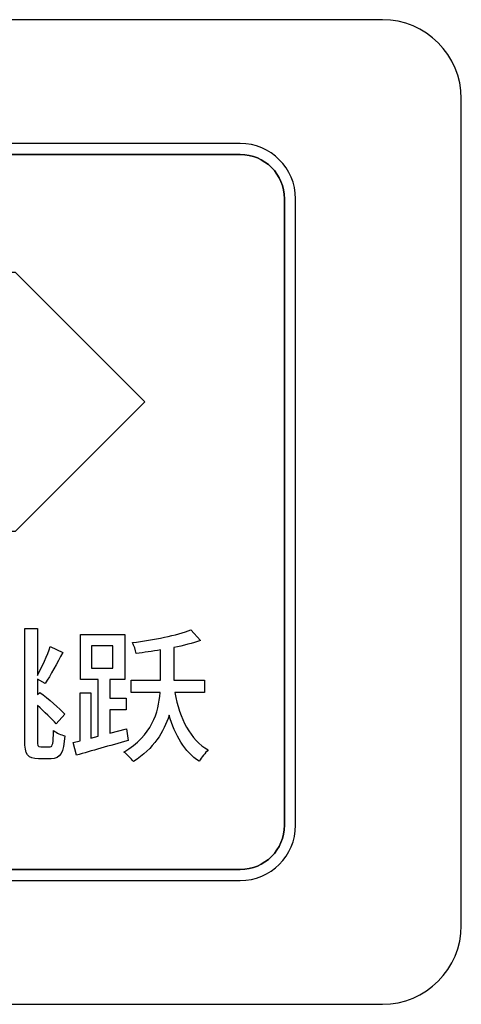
# Model space of a CAD drawing. Header units: millimetres. Extents: x 7146 to 9108, y -1574 to -663.
# Tile 189 of 256: x 7405.5 to 7413.89, y -1185.47 to -1166.77. Entities that reach past the tile are written whole.
import ezdxf

# ---------------------------------------------------------------- set-up
doc = ezdxf.new("R2010")
doc.units = ezdxf.units.MM
doc.header["$LTSCALE"] = 3

msp = doc.modelspace()

# ---------------------------------------------------------------- linework, layer by layer
at = {"linetype": 'Continuous', "lineweight": 30}
for points, knots in [([(7395.087, -1166.77), (7395.087, -1166.77), (7412.387, -1166.77), (7412.387, -1166.77), (7412.387, -1166.77), (7413.212, -1166.77), (7413.887, -1167.445), (7413.887, -1168.27), (7413.887, -1168.27), (7413.887, -1168.27), (7413.887, -1183.97), (7413.887, -1183.97), (7413.887, -1183.97), (7413.887, -1184.795), (7413.212, -1185.47), (7412.387, -1185.47), (7412.387, -1185.47), (7412.387, -1185.47), (7395.087, -1185.47), (7395.087, -1185.47), (7395.087, -1185.47), (7394.262, -1185.47), (7393.587, -1184.795), (7393.587, -1183.97), (7393.587, -1183.97), (7393.587, -1183.97), (7393.587, -1168.27), (7393.587, -1168.27), (7393.587, -1168.27), (7393.587, -1167.445), (7394.262, -1166.77), (7395.087, -1166.77)], [0, 0, 0, 0, 0.111111, 0.111111, 0.111111, 0.111111, 0.222222, 0.222222, 0.222222, 0.222222, 0.333333, 0.333333, 0.333333, 0.333333, 0.444444, 0.444444, 0.444444, 0.444444, 0.555556, 0.555556, 0.555556, 0.555556, 0.666667, 0.666667, 0.666667, 0.666667, 0.777778, 0.777778, 0.777778, 0.777778, 1, 1, 1, 1]), ([(7395.087, -1166.77), (7395.087, -1166.77), (7412.387, -1166.77), (7412.387, -1166.77), (7412.387, -1166.77), (7413.212, -1166.77), (7413.887, -1167.445), (7413.887, -1168.27), (7413.887, -1168.27), (7413.887, -1168.27), (7413.887, -1183.97), (7413.887, -1183.97), (7413.887, -1183.97), (7413.887, -1184.795), (7413.212, -1185.47), (7412.387, -1185.47), (7412.387, -1185.47), (7412.387, -1185.47), (7395.087, -1185.47), (7395.087, -1185.47), (7395.087, -1185.47), (7394.262, -1185.47), (7393.587, -1184.795), (7393.587, -1183.97), (7393.587, -1183.97), (7393.587, -1183.97), (7393.587, -1168.27), (7393.587, -1168.27), (7393.587, -1168.27), (7393.587, -1167.445), (7394.262, -1166.77), (7395.087, -1166.77)], [0, 0, 0, 0, 0.111111, 0.111111, 0.111111, 0.111111, 0.222222, 0.222222, 0.222222, 0.222222, 0.333333, 0.333333, 0.333333, 0.333333, 0.444444, 0.444444, 0.444444, 0.444444, 0.555556, 0.555556, 0.555556, 0.555556, 0.666667, 0.666667, 0.666667, 0.666667, 0.777778, 0.777778, 0.777778, 0.777778, 1, 1, 1, 1]), ([(7397.787, -1169.12), (7397.787, -1169.12), (7409.687, -1169.12), (7409.687, -1169.12), (7409.687, -1169.12), (7410.264, -1169.12), (7410.737, -1169.592), (7410.737, -1170.17), (7410.737, -1170.17), (7410.737, -1170.17), (7410.737, -1182.07), (7410.737, -1182.07), (7410.737, -1182.07), (7410.737, -1182.647), (7410.264, -1183.12), (7409.687, -1183.12), (7409.687, -1183.12), (7409.687, -1183.12), (7397.787, -1183.12), (7397.787, -1183.12), (7397.787, -1183.12), (7397.209, -1183.12), (7396.737, -1182.647), (7396.737, -1182.07), (7396.737, -1182.07), (7396.737, -1182.07), (7396.737, -1170.17), (7396.737, -1170.17), (7396.737, -1170.17), (7396.737, -1169.592), (7397.209, -1169.12), (7397.787, -1169.12)], [0, 0, 0, 0, 0.111111, 0.111111, 0.111111, 0.111111, 0.222222, 0.222222, 0.222222, 0.222222, 0.333333, 0.333333, 0.333333, 0.333333, 0.444444, 0.444444, 0.444444, 0.444444, 0.555556, 0.555556, 0.555556, 0.555556, 0.666667, 0.666667, 0.666667, 0.666667, 0.777778, 0.777778, 0.777778, 0.777778, 1, 1, 1, 1]), ([(7397.787, -1169.12), (7397.787, -1169.12), (7409.687, -1169.12), (7409.687, -1169.12), (7409.687, -1169.12), (7410.264, -1169.12), (7410.737, -1169.592), (7410.737, -1170.17), (7410.737, -1170.17), (7410.737, -1170.17), (7410.737, -1182.07), (7410.737, -1182.07), (7410.737, -1182.07), (7410.737, -1182.647), (7410.264, -1183.12), (7409.687, -1183.12), (7409.687, -1183.12), (7409.687, -1183.12), (7397.787, -1183.12), (7397.787, -1183.12), (7397.787, -1183.12), (7397.209, -1183.12), (7396.737, -1182.647), (7396.737, -1182.07), (7396.737, -1182.07), (7396.737, -1182.07), (7396.737, -1170.17), (7396.737, -1170.17), (7396.737, -1170.17), (7396.737, -1169.592), (7397.209, -1169.12), (7397.787, -1169.12)], [0, 0, 0, 0, 0.111111, 0.111111, 0.111111, 0.111111, 0.222222, 0.222222, 0.222222, 0.222222, 0.333333, 0.333333, 0.333333, 0.333333, 0.444444, 0.444444, 0.444444, 0.444444, 0.555556, 0.555556, 0.555556, 0.555556, 0.666667, 0.666667, 0.666667, 0.666667, 0.777778, 0.777778, 0.777778, 0.777778, 1, 1, 1, 1]), ([(7397.787, -1169.12), (7397.787, -1169.12), (7409.687, -1169.12), (7409.687, -1169.12), (7409.687, -1169.12), (7410.265, -1169.12), (7410.737, -1169.592), (7410.737, -1170.17), (7410.737, -1170.17), (7410.737, -1170.17), (7410.737, -1182.07), (7410.737, -1182.07), (7410.737, -1182.07), (7410.737, -1182.647), (7410.265, -1183.12), (7409.687, -1183.12), (7409.687, -1183.12), (7409.687, -1183.12), (7397.787, -1183.12), (7397.787, -1183.12), (7397.787, -1183.12), (7397.209, -1183.12), (7396.737, -1182.647), (7396.737, -1182.07), (7396.737, -1182.07), (7396.737, -1182.07), (7396.737, -1170.17), (7396.737, -1170.17), (7396.737, -1170.17), (7396.737, -1169.592), (7397.209, -1169.12), (7397.787, -1169.12)], [0, 0, 0, 0, 0.111111, 0.111111, 0.111111, 0.111111, 0.222222, 0.222222, 0.222222, 0.222222, 0.333333, 0.333333, 0.333333, 0.333333, 0.444444, 0.444444, 0.444444, 0.444444, 0.555556, 0.555556, 0.555556, 0.555556, 0.666667, 0.666667, 0.666667, 0.666667, 0.777778, 0.777778, 0.777778, 0.777778, 1, 1, 1, 1]), ([(7397.787, -1169.12), (7397.787, -1169.12), (7409.687, -1169.12), (7409.687, -1169.12), (7409.687, -1169.12), (7410.264, -1169.12), (7410.737, -1169.592), (7410.737, -1170.17), (7410.737, -1170.17), (7410.737, -1170.17), (7410.737, -1182.07), (7410.737, -1182.07), (7410.737, -1182.07), (7410.737, -1182.647), (7410.264, -1183.12), (7409.687, -1183.12), (7409.687, -1183.12), (7409.687, -1183.12), (7397.787, -1183.12), (7397.787, -1183.12), (7397.787, -1183.12), (7397.209, -1183.12), (7396.737, -1182.647), (7396.737, -1182.07), (7396.737, -1182.07), (7396.737, -1182.07), (7396.737, -1170.17), (7396.737, -1170.17), (7396.737, -1170.17), (7396.737, -1169.592), (7397.209, -1169.12), (7397.787, -1169.12)], [0, 0, 0, 0, 0.111111, 0.111111, 0.111111, 0.111111, 0.222222, 0.222222, 0.222222, 0.222222, 0.333333, 0.333333, 0.333333, 0.333333, 0.444444, 0.444444, 0.444444, 0.444444, 0.555556, 0.555556, 0.555556, 0.555556, 0.666667, 0.666667, 0.666667, 0.666667, 0.777778, 0.777778, 0.777778, 0.777778, 1, 1, 1, 1]), ([(7401.618, -1169.33), (7401.618, -1169.33), (7401.63, -1169.33), (7401.63, -1169.33), (7401.63, -1169.33), (7401.63, -1169.33), (7409.687, -1169.33), (7409.687, -1169.33), (7409.687, -1169.33), (7410.149, -1169.33), (7410.527, -1169.708), (7410.527, -1170.17), (7410.527, -1170.17), (7410.527, -1170.17), (7410.527, -1182.07), (7410.527, -1182.07), (7410.527, -1182.07), (7410.527, -1182.532), (7410.149, -1182.91), (7409.687, -1182.91), (7409.687, -1182.91), (7409.687, -1182.91), (7397.787, -1182.91), (7397.787, -1182.91), (7397.787, -1182.91), (7397.325, -1182.91), (7396.947, -1182.532), (7396.947, -1182.07), (7396.947, -1182.07), (7396.947, -1182.07), (7396.947, -1174.09), (7396.947, -1174.09), (7396.947, -1174.09), (7396.947, -1174.09), (7396.947, -1174), (7396.947, -1174), (7396.947, -1174), (7396.947, -1174), (7401.618, -1169.33), (7401.618, -1169.33)], [0, 0, 0, 0, 0.090909, 0.090909, 0.090909, 0.090909, 0.181818, 0.181818, 0.181818, 0.181818, 0.272727, 0.272727, 0.272727, 0.272727, 0.363636, 0.363636, 0.363636, 0.363636, 0.454545, 0.454545, 0.454545, 0.454545, 0.545455, 0.545455, 0.545455, 0.545455, 0.636364, 0.636364, 0.636364, 0.636364, 0.727273, 0.727273, 0.727273, 0.727273, 0.818182, 0.818182, 0.818182, 0.818182, 1, 1, 1, 1]), ([(7410.527, -1182.07), (7410.527, -1182.07), (7410.527, -1170.17), (7410.527, -1170.17), (7410.527, -1170.17), (7410.527, -1169.708), (7410.149, -1169.33), (7409.687, -1169.33), (7409.687, -1169.33), (7409.687, -1169.33), (7401.63, -1169.33), (7401.63, -1169.33), (7401.63, -1169.33), (7401.63, -1169.33), (7401.618, -1169.33), (7401.618, -1169.33), (7401.618, -1169.33), (7401.618, -1169.33), (7396.947, -1174), (7396.947, -1174), (7396.947, -1174), (7396.947, -1174), (7396.947, -1174.09), (7396.947, -1174.09), (7396.947, -1174.09), (7396.947, -1174.09), (7396.947, -1182.07), (7396.947, -1182.07), (7396.947, -1182.07), (7396.947, -1182.532), (7397.325, -1182.91), (7397.787, -1182.91), (7397.787, -1182.91), (7397.787, -1182.91), (7409.687, -1182.91), (7409.687, -1182.91), (7409.687, -1182.91), (7410.149, -1182.91), (7410.527, -1182.532), (7410.527, -1182.07)], [0, 0, 0, 0, 0.090909, 0.090909, 0.090909, 0.090909, 0.181818, 0.181818, 0.181818, 0.181818, 0.272727, 0.272727, 0.272727, 0.272727, 0.363636, 0.363636, 0.363636, 0.363636, 0.454545, 0.454545, 0.454545, 0.454545, 0.545455, 0.545455, 0.545455, 0.545455, 0.636364, 0.636364, 0.636364, 0.636364, 0.727273, 0.727273, 0.727273, 0.727273, 0.818182, 0.818182, 0.818182, 0.818182, 1, 1, 1, 1]), ([(7401.618, -1169.33), (7401.618, -1169.33), (7401.63, -1169.33), (7401.63, -1169.33), (7401.63, -1169.33), (7401.63, -1169.33), (7409.687, -1169.33), (7409.687, -1169.33), (7409.687, -1169.33), (7410.149, -1169.33), (7410.527, -1169.708), (7410.527, -1170.17), (7410.527, -1170.17), (7410.527, -1170.17), (7410.527, -1182.07), (7410.527, -1182.07), (7410.527, -1182.07), (7410.527, -1182.532), (7410.149, -1182.91), (7409.687, -1182.91), (7409.687, -1182.91), (7409.687, -1182.91), (7397.787, -1182.91), (7397.787, -1182.91), (7397.787, -1182.91), (7397.325, -1182.91), (7396.947, -1182.532), (7396.947, -1182.07), (7396.947, -1182.07), (7396.947, -1182.07), (7396.947, -1174.09), (7396.947, -1174.09), (7396.947, -1174.09), (7396.947, -1174.09), (7396.947, -1174), (7396.947, -1174), (7396.947, -1174), (7396.947, -1174), (7401.618, -1169.33), (7401.618, -1169.33)], [0, 0, 0, 0, 0.090909, 0.090909, 0.090909, 0.090909, 0.181818, 0.181818, 0.181818, 0.181818, 0.272727, 0.272727, 0.272727, 0.272727, 0.363636, 0.363636, 0.363636, 0.363636, 0.454545, 0.454545, 0.454545, 0.454545, 0.545455, 0.545455, 0.545455, 0.545455, 0.636364, 0.636364, 0.636364, 0.636364, 0.727273, 0.727273, 0.727273, 0.727273, 0.818182, 0.818182, 0.818182, 0.818182, 1, 1, 1, 1]), ([(7410.527, -1182.07), (7410.527, -1182.07), (7410.527, -1170.17), (7410.527, -1170.17), (7410.527, -1170.17), (7410.527, -1169.708), (7410.149, -1169.33), (7409.687, -1169.33), (7409.687, -1169.33), (7409.687, -1169.33), (7401.63, -1169.33), (7401.63, -1169.33), (7401.63, -1169.33), (7401.63, -1169.33), (7401.618, -1169.33), (7401.618, -1169.33), (7401.618, -1169.33), (7401.618, -1169.33), (7396.947, -1174), (7396.947, -1174), (7396.947, -1174), (7396.947, -1174), (7396.947, -1174.09), (7396.947, -1174.09), (7396.947, -1174.09), (7396.947, -1174.09), (7396.947, -1182.07), (7396.947, -1182.07), (7396.947, -1182.07), (7396.947, -1182.532), (7397.325, -1182.91), (7397.787, -1182.91), (7397.787, -1182.91), (7397.787, -1182.91), (7409.687, -1182.91), (7409.687, -1182.91), (7409.687, -1182.91), (7410.149, -1182.91), (7410.527, -1182.532), (7410.527, -1182.07)], [0, 0, 0, 0, 0.090909, 0.090909, 0.090909, 0.090909, 0.181818, 0.181818, 0.181818, 0.181818, 0.272727, 0.272727, 0.272727, 0.272727, 0.363636, 0.363636, 0.363636, 0.363636, 0.454545, 0.454545, 0.454545, 0.454545, 0.545455, 0.545455, 0.545455, 0.545455, 0.636364, 0.636364, 0.636364, 0.636364, 0.727273, 0.727273, 0.727273, 0.727273, 0.818182, 0.818182, 0.818182, 0.818182, 1, 1, 1, 1]), ([(7401.618, -1169.33), (7401.618, -1169.33), (7401.63, -1169.33), (7401.63, -1169.33), (7401.63, -1169.33), (7401.63, -1169.33), (7409.687, -1169.33), (7409.687, -1169.33), (7409.687, -1169.33), (7410.149, -1169.33), (7410.527, -1169.708), (7410.527, -1170.17), (7410.527, -1170.17), (7410.527, -1170.17), (7410.527, -1182.07), (7410.527, -1182.07), (7410.527, -1182.07), (7410.527, -1182.532), (7410.149, -1182.91), (7409.687, -1182.91), (7409.687, -1182.91), (7409.687, -1182.91), (7397.787, -1182.91), (7397.787, -1182.91), (7397.787, -1182.91), (7397.325, -1182.91), (7396.947, -1182.532), (7396.947, -1182.07), (7396.947, -1182.07), (7396.947, -1182.07), (7396.947, -1174.09), (7396.947, -1174.09), (7396.947, -1174.09), (7396.947, -1174.09), (7396.947, -1174), (7396.947, -1174), (7396.947, -1174), (7396.947, -1174), (7401.618, -1169.33), (7401.618, -1169.33)], [0, 0, 0, 0, 0.090909, 0.090909, 0.090909, 0.090909, 0.181818, 0.181818, 0.181818, 0.181818, 0.272727, 0.272727, 0.272727, 0.272727, 0.363636, 0.363636, 0.363636, 0.363636, 0.454545, 0.454545, 0.454545, 0.454545, 0.545455, 0.545455, 0.545455, 0.545455, 0.636364, 0.636364, 0.636364, 0.636364, 0.727273, 0.727273, 0.727273, 0.727273, 0.818182, 0.818182, 0.818182, 0.818182, 1, 1, 1, 1]), ([(7410.527, -1182.07), (7410.527, -1182.07), (7410.527, -1170.17), (7410.527, -1170.17), (7410.527, -1170.17), (7410.527, -1169.708), (7410.149, -1169.33), (7409.687, -1169.33), (7409.687, -1169.33), (7409.687, -1169.33), (7401.63, -1169.33), (7401.63, -1169.33), (7401.63, -1169.33), (7401.63, -1169.33), (7401.618, -1169.33), (7401.618, -1169.33), (7401.618, -1169.33), (7401.618, -1169.33), (7396.947, -1174), (7396.947, -1174), (7396.947, -1174), (7396.947, -1174), (7396.947, -1174.09), (7396.947, -1174.09), (7396.947, -1174.09), (7396.947, -1174.09), (7396.947, -1182.07), (7396.947, -1182.07), (7396.947, -1182.07), (7396.947, -1182.532), (7397.325, -1182.91), (7397.787, -1182.91), (7397.787, -1182.91), (7397.787, -1182.91), (7409.687, -1182.91), (7409.687, -1182.91), (7409.687, -1182.91), (7410.149, -1182.91), (7410.527, -1182.532), (7410.527, -1182.07)], [0, 0, 0, 0, 0.090909, 0.090909, 0.090909, 0.090909, 0.181818, 0.181818, 0.181818, 0.181818, 0.272727, 0.272727, 0.272727, 0.272727, 0.363636, 0.363636, 0.363636, 0.363636, 0.454545, 0.454545, 0.454545, 0.454545, 0.545455, 0.545455, 0.545455, 0.545455, 0.636364, 0.636364, 0.636364, 0.636364, 0.727273, 0.727273, 0.727273, 0.727273, 0.818182, 0.818182, 0.818182, 0.818182, 1, 1, 1, 1]), ([(7401.618, -1169.33), (7401.618, -1169.33), (7401.63, -1169.33), (7401.63, -1169.33), (7401.63, -1169.33), (7401.63, -1169.33), (7409.687, -1169.33), (7409.687, -1169.33), (7409.687, -1169.33), (7410.149, -1169.33), (7410.527, -1169.708), (7410.527, -1170.17), (7410.527, -1170.17), (7410.527, -1170.17), (7410.527, -1182.07), (7410.527, -1182.07), (7410.527, -1182.07), (7410.527, -1182.532), (7410.149, -1182.91), (7409.687, -1182.91), (7409.687, -1182.91), (7409.687, -1182.91), (7397.787, -1182.91), (7397.787, -1182.91), (7397.787, -1182.91), (7397.325, -1182.91), (7396.947, -1182.532), (7396.947, -1182.07), (7396.947, -1182.07), (7396.947, -1182.07), (7396.947, -1174.09), (7396.947, -1174.09), (7396.947, -1174.09), (7396.947, -1174.09), (7396.947, -1174), (7396.947, -1174), (7396.947, -1174), (7396.947, -1174), (7401.618, -1169.33), (7401.618, -1169.33)], [0, 0, 0, 0, 0.090909, 0.090909, 0.090909, 0.090909, 0.181818, 0.181818, 0.181818, 0.181818, 0.272727, 0.272727, 0.272727, 0.272727, 0.363636, 0.363636, 0.363636, 0.363636, 0.454545, 0.454545, 0.454545, 0.454545, 0.545455, 0.545455, 0.545455, 0.545455, 0.636364, 0.636364, 0.636364, 0.636364, 0.727273, 0.727273, 0.727273, 0.727273, 0.818182, 0.818182, 0.818182, 0.818182, 1, 1, 1, 1]), ([(7410.527, -1182.07), (7410.527, -1182.07), (7410.527, -1170.17), (7410.527, -1170.17), (7410.527, -1170.17), (7410.527, -1169.708), (7410.149, -1169.33), (7409.687, -1169.33), (7409.687, -1169.33), (7409.687, -1169.33), (7401.63, -1169.33), (7401.63, -1169.33), (7401.63, -1169.33), (7401.63, -1169.33), (7401.618, -1169.33), (7401.618, -1169.33), (7401.618, -1169.33), (7401.618, -1169.33), (7396.947, -1174), (7396.947, -1174), (7396.947, -1174), (7396.947, -1174), (7396.947, -1174.09), (7396.947, -1174.09), (7396.947, -1174.09), (7396.947, -1174.09), (7396.947, -1182.07), (7396.947, -1182.07), (7396.947, -1182.07), (7396.947, -1182.532), (7397.325, -1182.91), (7397.787, -1182.91), (7397.787, -1182.91), (7397.787, -1182.91), (7409.687, -1182.91), (7409.687, -1182.91), (7409.687, -1182.91), (7410.149, -1182.91), (7410.527, -1182.532), (7410.527, -1182.07)], [0, 0, 0, 0, 0.090909, 0.090909, 0.090909, 0.090909, 0.181818, 0.181818, 0.181818, 0.181818, 0.272727, 0.272727, 0.272727, 0.272727, 0.363636, 0.363636, 0.363636, 0.363636, 0.454545, 0.454545, 0.454545, 0.454545, 0.545455, 0.545455, 0.545455, 0.545455, 0.636364, 0.636364, 0.636364, 0.636364, 0.727273, 0.727273, 0.727273, 0.727273, 0.818182, 0.818182, 0.818182, 0.818182, 1, 1, 1, 1]), ([(7399.911, -1171.573), (7399.911, -1171.573), (7405.338, -1171.573), (7405.338, -1171.573), (7405.338, -1171.573), (7405.338, -1171.573), (7405.418, -1171.573), (7405.418, -1171.573), (7405.418, -1171.573), (7405.418, -1171.573), (7405.475, -1171.63), (7405.475, -1171.63), (7405.475, -1171.63), (7405.475, -1171.63), (7407.737, -1173.891), (7407.737, -1173.891), (7407.737, -1173.891), (7407.737, -1173.891), (7407.874, -1174.029), (7407.874, -1174.029), (7407.874, -1174.029), (7407.874, -1174.029), (7407.737, -1174.166), (7407.737, -1174.166), (7407.737, -1174.166), (7407.737, -1174.166), (7405.475, -1176.427), (7405.475, -1176.427), (7405.475, -1176.427), (7405.475, -1176.427), (7405.418, -1176.484), (7405.418, -1176.484), (7405.418, -1176.484), (7405.418, -1176.484), (7405.338, -1176.484), (7405.338, -1176.484), (7405.338, -1176.484), (7405.338, -1176.484), (7399.911, -1176.484), (7399.911, -1176.484), (7399.911, -1176.484), (7399.911, -1176.484), (7399.911, -1176.096), (7399.911, -1176.096), (7399.911, -1176.096), (7399.911, -1176.096), (7405.258, -1176.096), (7405.258, -1176.096), (7405.258, -1176.096), (7405.258, -1176.096), (7405.309, -1176.045), (7405.309, -1176.045), (7405.309, -1176.045), (7405.309, -1176.045), (7405.309, -1172.012), (7405.309, -1172.012), (7405.309, -1172.012), (7405.309, -1172.012), (7405.258, -1171.961), (7405.258, -1171.961), (7405.258, -1171.961), (7405.258, -1171.961), (7399.911, -1171.961), (7399.911, -1171.961), (7399.911, -1171.961), (7399.911, -1171.961), (7399.911, -1171.573), (7399.911, -1171.573)], [0, 0, 0, 0, 0.055556, 0.055556, 0.055556, 0.055556, 0.111111, 0.111111, 0.111111, 0.111111, 0.166667, 0.166667, 0.166667, 0.166667, 0.222222, 0.222222, 0.222222, 0.222222, 0.277778, 0.277778, 0.277778, 0.277778, 0.333333, 0.333333, 0.333333, 0.333333, 0.388889, 0.388889, 0.388889, 0.388889, 0.444444, 0.444444, 0.444444, 0.444444, 0.5, 0.5, 0.5, 0.5, 0.555556, 0.555556, 0.555556, 0.555556, 0.611111, 0.611111, 0.611111, 0.611111, 0.666667, 0.666667, 0.666667, 0.666667, 0.722222, 0.722222, 0.722222, 0.722222, 0.777778, 0.777778, 0.777778, 0.777778, 0.833333, 0.833333, 0.833333, 0.833333, 0.888889, 0.888889, 0.888889, 0.888889, 1, 1, 1, 1]), ([(7405.897, -1180.579), (7405.84, -1180.579), (7405.832, -1180.56), (7405.832, -1180.451), (7405.832, -1180.451), (7405.832, -1180.451), (7405.832, -1179.796), (7405.832, -1179.796), (7405.832, -1179.796), (7405.966, -1179.914), (7406.108, -1180.048), (7406.187, -1180.141), (7406.187, -1180.141), (7406.187, -1180.141), (7406.352, -1179.958), (7406.352, -1179.958), (7406.352, -1179.958), (7406.25, -1179.846), (7406.04, -1179.668), (7405.878, -1179.545), (7405.878, -1179.545), (7405.878, -1179.545), (7405.832, -1179.588), (7405.832, -1179.588), (7405.832, -1179.588), (7405.832, -1179.588), (7405.832, -1179.293), (7405.832, -1179.293), (7405.832, -1179.293), (7405.832, -1179.293), (7405.979, -1179.375), (7405.979, -1179.375), (7405.979, -1179.375), (7406.083, -1179.224), (7406.207, -1178.989), (7406.313, -1178.786), (7406.313, -1178.786), (7406.313, -1178.786), (7406.078, -1178.674), (7406.078, -1178.674), (7406.078, -1178.674), (7406.026, -1178.838), (7405.919, -1179.063), (7405.832, -1179.222), (7405.832, -1179.222), (7405.832, -1179.222), (7405.832, -1178.332), (7405.832, -1178.332), (7405.832, -1178.332), (7405.832, -1178.332), (7405.593, -1178.332), (7405.593, -1178.332), (7405.593, -1178.332), (7405.593, -1178.332), (7405.593, -1180.451), (7405.593, -1180.451), (7405.593, -1180.451), (7405.593, -1180.733), (7405.651, -1180.806), (7405.853, -1180.806), (7405.853, -1180.806), (7405.853, -1180.806), (7406.092, -1180.806), (7406.092, -1180.806), (7406.092, -1180.806), (7406.272, -1180.806), (7406.33, -1180.689), (7406.352, -1180.368), (7406.352, -1180.368), (7406.286, -1180.358), (7406.196, -1180.314), (7406.141, -1180.27), (7406.141, -1180.27), (7406.133, -1180.508), (7406.124, -1180.579), (7406.075, -1180.579), (7406.075, -1180.579), (7406.075, -1180.579), (7405.897, -1180.579), (7405.897, -1180.579)], [0, 0, 0, 0, 0.047619, 0.047619, 0.047619, 0.047619, 0.095238, 0.095238, 0.095238, 0.095238, 0.142857, 0.142857, 0.142857, 0.142857, 0.190476, 0.190476, 0.190476, 0.190476, 0.238095, 0.238095, 0.238095, 0.238095, 0.285714, 0.285714, 0.285714, 0.285714, 0.333333, 0.333333, 0.333333, 0.333333, 0.380952, 0.380952, 0.380952, 0.380952, 0.428571, 0.428571, 0.428571, 0.428571, 0.47619, 0.47619, 0.47619, 0.47619, 0.52381, 0.52381, 0.52381, 0.52381, 0.571429, 0.571429, 0.571429, 0.571429, 0.619048, 0.619048, 0.619048, 0.619048, 0.666667, 0.666667, 0.666667, 0.666667, 0.714286, 0.714286, 0.714286, 0.714286, 0.761905, 0.761905, 0.761905, 0.761905, 0.809524, 0.809524, 0.809524, 0.809524, 0.857143, 0.857143, 0.857143, 0.857143, 0.904762, 0.904762, 0.904762, 0.904762, 1, 1, 1, 1]), ([(7407.524, -1180.237), (7407.524, -1180.237), (7407.212, -1180.322), (7407.212, -1180.322), (7407.212, -1180.322), (7407.212, -1180.322), (7407.212, -1179.879), (7407.212, -1179.879), (7407.212, -1179.879), (7407.212, -1179.879), (7407.519, -1179.879), (7407.519, -1179.879), (7407.519, -1179.879), (7407.519, -1179.879), (7407.519, -1179.657), (7407.519, -1179.657), (7407.519, -1179.657), (7407.519, -1179.657), (7407.212, -1179.657), (7407.212, -1179.657), (7407.212, -1179.657), (7407.212, -1179.657), (7407.212, -1179.301), (7407.212, -1179.301), (7407.212, -1179.301), (7407.212, -1179.301), (7407.492, -1179.301), (7407.492, -1179.301), (7407.492, -1179.301), (7407.492, -1179.301), (7407.492, -1178.444), (7407.492, -1178.444), (7407.492, -1178.444), (7407.492, -1178.444), (7406.651, -1178.444), (7406.651, -1178.444), (7406.651, -1178.444), (7406.651, -1178.444), (7406.651, -1179.301), (7406.651, -1179.301), (7406.651, -1179.301), (7406.651, -1179.301), (7406.988, -1179.301), (7406.988, -1179.301), (7406.988, -1179.301), (7406.988, -1179.301), (7406.988, -1180.379), (7406.988, -1180.379), (7406.988, -1180.379), (7406.988, -1180.379), (7406.846, -1180.415), (7406.846, -1180.415), (7406.846, -1180.415), (7406.846, -1180.415), (7406.846, -1179.555), (7406.846, -1179.555), (7406.846, -1179.555), (7406.846, -1179.555), (7406.643, -1179.555), (7406.643, -1179.555), (7406.643, -1179.555), (7406.643, -1179.555), (7406.643, -1180.467), (7406.643, -1180.467), (7406.643, -1180.467), (7406.643, -1180.467), (7406.514, -1180.497), (7406.514, -1180.497), (7406.514, -1180.497), (7406.514, -1180.497), (7406.575, -1180.738), (7406.575, -1180.738), (7406.575, -1180.738), (7406.848, -1180.659), (7407.212, -1180.557), (7407.555, -1180.459), (7407.555, -1180.459), (7407.555, -1180.459), (7407.524, -1180.237), (7407.524, -1180.237)], [0, 0, 0, 0, 0.047619, 0.047619, 0.047619, 0.047619, 0.095238, 0.095238, 0.095238, 0.095238, 0.142857, 0.142857, 0.142857, 0.142857, 0.190476, 0.190476, 0.190476, 0.190476, 0.238095, 0.238095, 0.238095, 0.238095, 0.285714, 0.285714, 0.285714, 0.285714, 0.333333, 0.333333, 0.333333, 0.333333, 0.380952, 0.380952, 0.380952, 0.380952, 0.428571, 0.428571, 0.428571, 0.428571, 0.47619, 0.47619, 0.47619, 0.47619, 0.52381, 0.52381, 0.52381, 0.52381, 0.571429, 0.571429, 0.571429, 0.571429, 0.619048, 0.619048, 0.619048, 0.619048, 0.666667, 0.666667, 0.666667, 0.666667, 0.714286, 0.714286, 0.714286, 0.714286, 0.761905, 0.761905, 0.761905, 0.761905, 0.809524, 0.809524, 0.809524, 0.809524, 0.857143, 0.857143, 0.857143, 0.857143, 0.904762, 0.904762, 0.904762, 0.904762, 1, 1, 1, 1]), ([(7409.008, -1179.55), (7409.008, -1179.55), (7409.008, -1179.315), (7409.008, -1179.315), (7409.008, -1179.315), (7409.008, -1179.315), (7408.422, -1179.315), (7408.422, -1179.315), (7408.422, -1179.315), (7408.422, -1179.315), (7408.422, -1179.293), (7408.422, -1179.293), (7408.422, -1179.293), (7408.422, -1179.293), (7408.422, -1178.696), (7408.422, -1178.696), (7408.422, -1178.696), (7408.611, -1178.658), (7408.786, -1178.611), (7408.934, -1178.559), (7408.934, -1178.559), (7408.934, -1178.559), (7408.751, -1178.359), (7408.751, -1178.359), (7408.751, -1178.359), (7408.488, -1178.461), (7408.034, -1178.548), (7407.639, -1178.6), (7407.639, -1178.6), (7407.67, -1178.655), (7407.7, -1178.748), (7407.711, -1178.805), (7407.711, -1178.805), (7407.858, -1178.789), (7408.017, -1178.767), (7408.173, -1178.74), (7408.173, -1178.74), (7408.173, -1178.74), (7408.173, -1179.293), (7408.173, -1179.293), (7408.173, -1179.293), (7408.173, -1179.293), (7408.173, -1179.315), (7408.173, -1179.315), (7408.173, -1179.315), (7408.173, -1179.315), (7407.615, -1179.315), (7407.615, -1179.315), (7407.615, -1179.315), (7407.615, -1179.315), (7407.615, -1179.55), (7407.615, -1179.55), (7407.615, -1179.55), (7407.615, -1179.55), (7408.165, -1179.55), (7408.165, -1179.55), (7408.165, -1179.55), (7408.135, -1179.925), (7408.009, -1180.363), (7407.475, -1180.678), (7407.475, -1180.678), (7407.535, -1180.722), (7407.62, -1180.809), (7407.656, -1180.861), (7407.656, -1180.861), (7408.045, -1180.609), (7408.236, -1180.295), (7408.335, -1179.98), (7408.335, -1179.98), (7408.45, -1180.363), (7408.628, -1180.672), (7408.907, -1180.853), (7408.907, -1180.853), (7408.945, -1180.782), (7409.025, -1180.689), (7409.079, -1180.639), (7409.079, -1180.639), (7408.734, -1180.453), (7408.54, -1180.04), (7408.444, -1179.55), (7408.444, -1179.55), (7408.444, -1179.55), (7409.008, -1179.55), (7409.008, -1179.55)], [0, 0, 0, 0, 0.045455, 0.045455, 0.045455, 0.045455, 0.090909, 0.090909, 0.090909, 0.090909, 0.136364, 0.136364, 0.136364, 0.136364, 0.181818, 0.181818, 0.181818, 0.181818, 0.227273, 0.227273, 0.227273, 0.227273, 0.272727, 0.272727, 0.272727, 0.272727, 0.318182, 0.318182, 0.318182, 0.318182, 0.363636, 0.363636, 0.363636, 0.363636, 0.409091, 0.409091, 0.409091, 0.409091, 0.454545, 0.454545, 0.454545, 0.454545, 0.5, 0.5, 0.5, 0.5, 0.545455, 0.545455, 0.545455, 0.545455, 0.590909, 0.590909, 0.590909, 0.590909, 0.636364, 0.636364, 0.636364, 0.636364, 0.681818, 0.681818, 0.681818, 0.681818, 0.727273, 0.727273, 0.727273, 0.727273, 0.772727, 0.772727, 0.772727, 0.772727, 0.818182, 0.818182, 0.818182, 0.818182, 0.863636, 0.863636, 0.863636, 0.863636, 0.909091, 0.909091, 0.909091, 0.909091, 1, 1, 1, 1]), ([(7406.862, -1178.663), (7406.862, -1178.663), (7407.267, -1178.663), (7407.267, -1178.663), (7407.267, -1178.663), (7407.267, -1178.663), (7407.267, -1179.085), (7407.267, -1179.085), (7407.267, -1179.085), (7407.267, -1179.085), (7406.862, -1179.085), (7406.862, -1179.085), (7406.862, -1179.085), (7406.862, -1179.085), (7406.862, -1178.663), (7406.862, -1178.663)], [0, 0, 0, 0, 0.2, 0.2, 0.2, 0.2, 0.4, 0.4, 0.4, 0.4, 0.6, 0.6, 0.6, 0.6, 1, 1, 1, 1])]:
    msp.add_open_spline(points, degree=3, knots=knots, dxfattribs=at)

doc.saveas('drawing.dxf')
